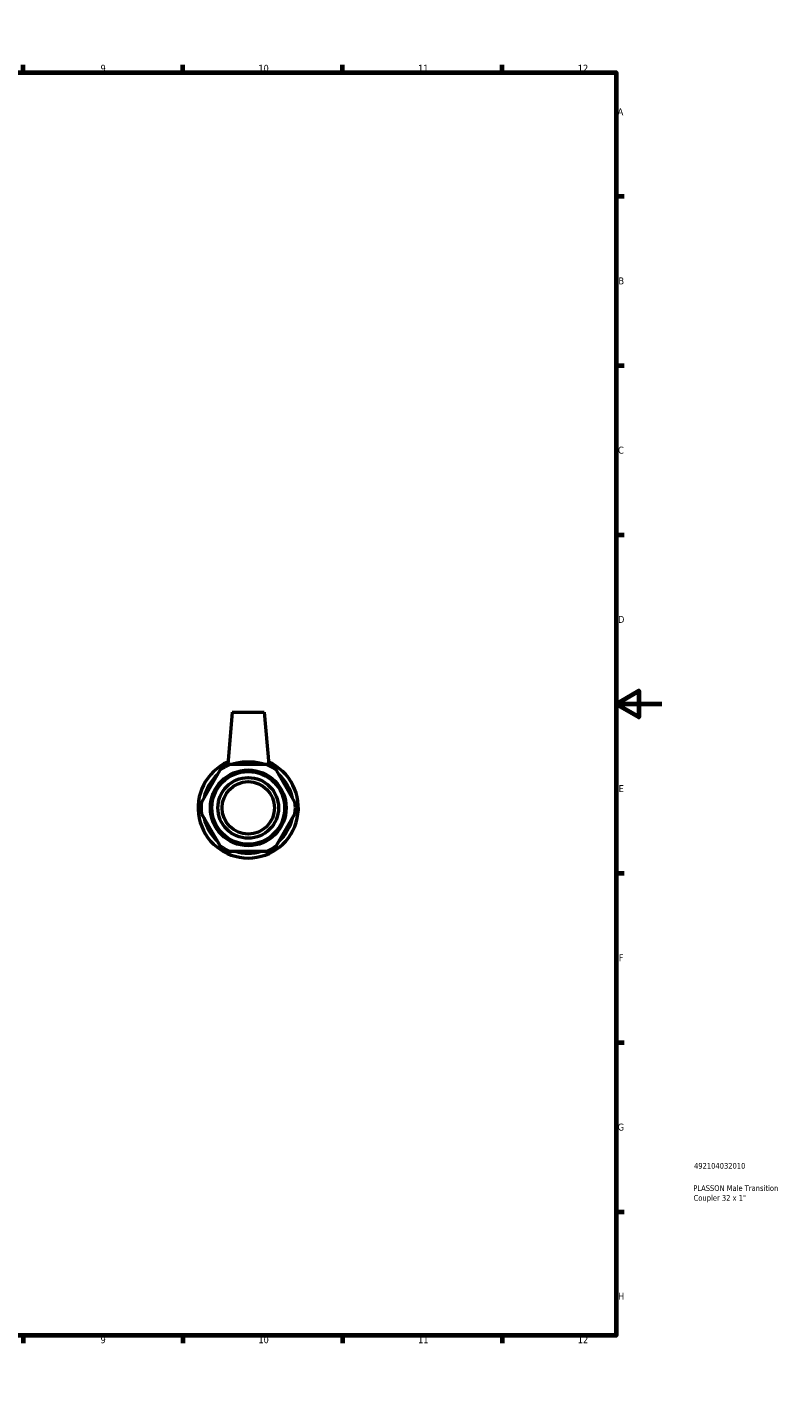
# Model space of a CAD drawing. Header units: millimetres. Extents: x 0 to 895, y -151 to 594.
# Tile 3 of 3: x 562 to 895, y 0 to 594. Entities that reach past the tile are written whole.
import ezdxf

# ---------------------------------------------------------------- set-up
doc = ezdxf.new("R2010")
doc.units = ezdxf.units.MM
for name, color, linetype, lineweight in [('Border (ANSI)', 7, 'Continuous', 70), ('Title (ISO)', 7, 'Continuous', 50), ('Visible (ANSI)', 7, 'Continuous', 50)]:
    doc.layers.add(name, color=color, linetype=linetype, lineweight=lineweight)
doc.styles.add('Note Text (ANSI)', font='tahoma.ttf')
doc.styles.add('Note Text (ISO)', font='tahoma.ttf')

# ---------------------------------------------------------------- blocks, each defined once
blk = doc.blocks.new('Borders Default Border')
at = {"layer": 'Border (ANSI)'}
for p, q in [((70.08, 574), (70.08, 577.45)), ((140.17, 574), (140.17, 577.45)), ((210.25, 574), (210.25, 577.45)), ((280.33, 574), (280.33, 577.45)), ((350.42, 574), (350.42, 577.45)), ((490.58, 574), (490.58, 577.45)), ((560.67, 574), (560.67, 577.45)), ((630.75, 574), (630.75, 577.45)), ((700.83, 574), (700.83, 577.45)), ((770.92, 574), (770.92, 577.45)), ((20, 519.75), (16.55, 519.75)), ((821, 519.75), (824.45, 519.75)), ((20, 445.5), (16.55, 445.5)), ((821, 445.5), (824.45, 445.5)), ((20, 371.25), (16.55, 371.25)), ((821, 371.25), (824.45, 371.25)), ((20, 222.75), (16.55, 222.75)), ((821, 222.75), (824.45, 222.75)), ((20, 148.5), (16.55, 148.5)), ((821, 148.5), (824.45, 148.5)), ((20, 74.25), (16.55, 74.25)), ((821, 74.25), (824.45, 74.25)), ((70.08, 20), (70.08, 16.55)), ((140.17, 20), (140.17, 16.55)), ((210.25, 20), (210.25, 16.55)), ((280.33, 20), (280.33, 16.55)), ((350.42, 20), (350.42, 16.55)), ((490.58, 20), (490.58, 16.55)), ((560.67, 20), (560.67, 16.55)), ((630.75, 20), (630.75, 16.55)), ((700.83, 20), (700.83, 16.55)), ((770.92, 20), (770.92, 16.55))]:
    blk.add_line(p, q, dxfattribs=at)
at = {"layer": 'Border (ANSI)', "flags": 128}
for points in [[(420.5, 594), (420.5, 574), (414.73, 584), (426.27, 584), (420.5, 574)], [(20, 20), (20, 574), (821, 574), (821, 20), (20, 20)], [(0, 297), (20, 297), (10, 302.77), (10, 291.23), (20, 297)], [(841, 297), (821, 297), (831, 302.77), (831, 291.23), (821, 297)], [(420.5, 0), (420.5, 20), (414.73, 10), (426.27, 10), (420.5, 20)]]:
    blk.add_lwpolyline(points, dxfattribs=at)
at = {"layer": 'Border (ANSI)', "color": 230, "true_color": 0xff0080, "attachment_point": 7, "style": 'Note Text (ANSI)'}
for s, insert, char_height in [('1', (34.35, 574.4), 3.05), ('2', (104.2, 574.4), 3.05), ('3', (174.26, 574.34), 3.05), ('4', (244.23, 574.4), 3.05), ('5', (314.48, 574.34), 3.05), ('6', (384.49, 574.34), 3.05), ('7', (454.6, 574.4), 3.05), ('8', (524.63, 574.33), 3.05), ('9', (594.7, 574.34), 3.05), ('10', (663.96, 574.34), 3.048), ('11', (734.04, 574.4), 3.048), ('12', (804.13, 574.4), 3.048), ('A', (16.78, 555.35), 3.05), ('A', (821.63, 555.35), 3.05), ('B', (17.15, 481.1), 3.05), ('B', (821.99, 481.1), 3.05), ('C', (16.95, 406.8), 3.05), ('C', (821.8, 406.8), 3.05), ('D', (16.96, 332.6), 3.05), ('D', (821.81, 332.6), 3.05), ('E', (17.21, 258.35), 3.05), ('E', (822.05, 258.35), 3.05), ('F', (17.29, 184.1), 3.05), ('F', (822.14, 184.1), 3.05), ('G', (16.81, 109.79), 3.05), ('G', (821.66, 109.79), 3.05), ('H', (16.97, 35.6), 3.05), ('H', (821.81, 35.6), 3.05), ('1', (34.35, 16.55), 3.05), ('2', (104.2, 16.55), 3.05), ('3', (174.26, 16.49), 3.05), ('4', (244.23, 16.55), 3.05), ('5', (314.48, 16.49), 3.05), ('6', (384.49, 16.49), 3.05), ('7', (454.6, 16.55), 3.05), ('8', (524.63, 16.48), 3.05), ('9', (594.7, 16.49), 3.05), ('10', (663.96, 16.49), 3.048), ('11', (734.04, 16.55), 3.048), ('12', (804.13, 16.55), 3.048)]:
    blk.add_mtext(s, dxfattribs=dict(at, insert=insert, char_height=char_height))
blk = doc.blocks.new('Title Blocks ISO')
at = {"layer": 'Title (ISO)', "color": 232, "true_color": 0xca0064, "style": 'Note Text (ISO)'}
for tag, p in [('PART_NUMBER_001', (34.16, 73.13)), ('DESCRIPTION_001', (33.84, 63.34)), ('DESCRIPTION_002', (33.98, 59.06))]:
    blk.add_attdef(tag, p, '', height=2.5, dxfattribs=at)

msp = doc.modelspace()

# ---------------------------------------------------------------- linework, layer by layer
at = {"layer": 'Visible (ANSI)'}
for p, q in [((652.506, 293.427), (650.498, 270.48)), ((652.506, 293.427), (666.506, 293.427)), ((666.506, 293.427), (668.513, 270.48)), ((647.026, 267.918), (638.985, 253.99)), ((667.547, 270.48), (651.464, 270.48)), ((680.026, 253.99), (671.985, 267.918)), ((638.985, 248.865), (647.026, 234.937)), ((671.985, 234.937), (680.026, 248.865)), ((651.464, 232.375), (667.547, 232.375))]:
    msp.add_line(p, q, dxfattribs=at)
for radius in [16.625, 15.96, 13.3, 11.5]:
    msp.add_circle((659.506, 251.427), radius, dxfattribs=at)
for radius, start, end in [(22, 113.905032, 66.094968), (20.68, 112.882587, 127.117413), (19.899, 73.231146, 106.768854), (20.68, 52.882587, 67.117413), (19.899, 133.231146, 166.768854), (19.899, 13.231146, 46.768854), (20.68, 172.882587, 187.117413), (20.68, 352.882587, 7.117413), (19.899, 193.231146, 226.768854), (19.899, 313.231146, 346.768854), (20.68, 232.882587, 247.117413), (19.899, 253.231146, 286.768854), (20.68, 292.882587, 307.117413)]:
    msp.add_arc((659.506, 251.427), radius, start, end, dxfattribs=at)
for points in [[(648.506, 270.48), (647.743, 269.159), (647.026, 267.918)], [(651.464, 270.48), (650.031, 270.48), (648.506, 270.48)], [(670.506, 270.48), (668.981, 270.48), (667.547, 270.48)], [(671.985, 267.918), (671.268, 269.159), (670.506, 270.48)], [(638.985, 253.99), (638.268, 252.748), (637.506, 251.427)], [(637.506, 251.427), (638.268, 250.107), (638.985, 248.865)], [(681.506, 251.427), (680.743, 252.748), (680.026, 253.99)], [(680.026, 248.865), (680.743, 250.107), (681.506, 251.427)], [(647.026, 234.937), (647.743, 233.696), (648.506, 232.375)], [(648.506, 232.375), (650.031, 232.375), (651.464, 232.375)], [(667.547, 232.375), (668.981, 232.375), (670.506, 232.375)], [(670.506, 232.375), (671.268, 233.696), (671.985, 234.937)]]:
    msp.add_rational_spline(points, [1, 1.00241153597, 1], degree=2, dxfattribs=at)
msp.add_open_spline([(666.769, 270.48), (666.463, 270.564), (666.129, 270.654), (664.982, 270.941), (663.984, 271.158), (661.803, 271.464), (660.619, 271.549), (658.392, 271.549), (657.208, 271.464), (655.027, 271.158), (654.03, 270.941), (652.882, 270.654), (652.548, 270.564), (652.243, 270.48)], degree=3, knots=[0.5162542, 0.5162542, 0.5162542, 0.5162542, 0.6636154, 0.6636154, 0.9976105, 0.9976105, 1.3316057, 1.3316057, 1.6656008, 1.6656008, 1.999596, 1.999596, 2.1469571, 2.1469571, 2.1469571, 2.1469571], dxfattribs=at)

# ---------------------------------------------------------------- block references
msp.add_blockref('Borders Default Border', (0, 0))
msp.add_blockref('Title Blocks ISO', (821, 20)).add_auto_attribs({'PART_NUMBER_001': '492104032010', 'DESCRIPTION_001': 'PLASSON Male Transition', 'DESCRIPTION_002': 'Coupler 32 x 1"'})

doc.saveas('drawing.dxf')
